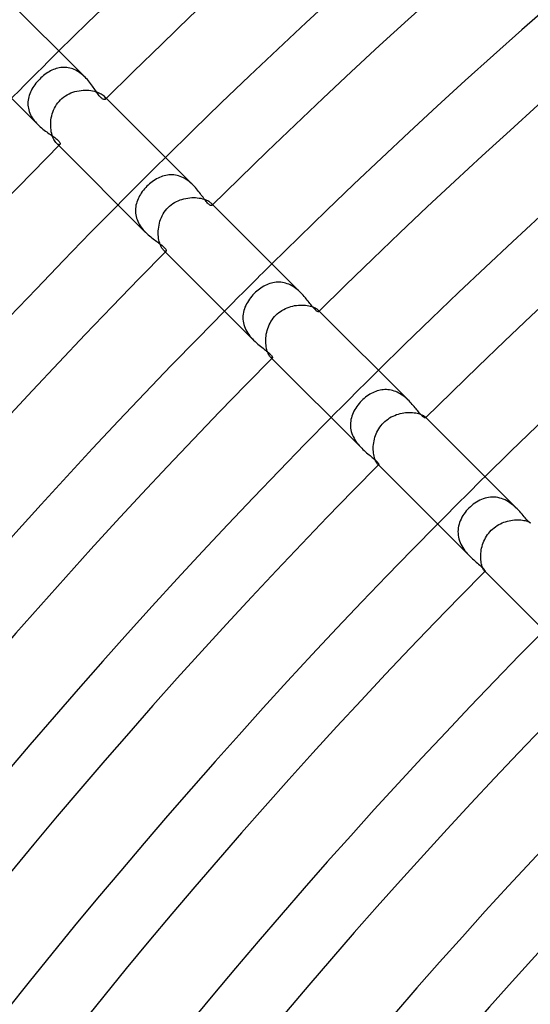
# Model space of a CAD drawing. Header units: millimetres. Extents: x -535 to 535, y -535 to 535.
# Tile 56 of 106: x -277 to -246, y 220 to 279. Entities that reach past the tile are written whole.
import ezdxf

# ---------------------------------------------------------------- set-up
doc = ezdxf.new("R2010")
doc.units = ezdxf.units.MM
doc.layers.add('HIDDEN', color=7, linetype='Continuous')
doc.layers.add('THICK', color=7, linetype='Continuous')

msp = doc.modelspace()

# ---------------------------------------------------------------- linework, layer by layer
at = {"layer": 'HIDDEN'}
for p, q in [((-274.507, 276.131), (-274.593, 276.102)), ((-274.419, 276.156), (-274.507, 276.131)), ((-274.331, 276.175), (-274.419, 276.156)), ((-274.241, 276.19), (-274.331, 276.175)), ((-274.152, 276.199), (-274.241, 276.19)), ((-274.061, 276.203), (-274.152, 276.199)), ((-273.97, 276.202), (-274.061, 276.203)), ((-273.879, 276.194), (-273.97, 276.202)), ((-273.788, 276.181), (-273.879, 276.194)), ((-273.698, 276.163), (-273.788, 276.181)), ((-273.608, 276.138), (-273.698, 276.163)), ((-273.519, 276.108), (-273.608, 276.138)), ((-275.426, 275.572), (-275.5, 275.5)), ((-275.348, 275.642), (-275.426, 275.572)), ((-275.268, 275.709), (-275.348, 275.642)), ((-275.186, 275.773), (-275.268, 275.709)), ((-275.104, 275.833), (-275.186, 275.773)), ((-275.02, 275.889), (-275.104, 275.833)), ((-274.936, 275.941), (-275.02, 275.889)), ((-274.851, 275.988), (-274.936, 275.941)), ((-274.765, 276.031), (-274.851, 275.988)), ((-274.68, 276.069), (-274.765, 276.031)), ((-274.593, 276.102), (-274.68, 276.069)), ((-273.43, 276.072), (-273.519, 276.108)), ((-273.342, 276.03), (-273.43, 276.072)), ((-273.256, 275.983), (-273.342, 276.03)), ((-273.172, 275.932), (-273.256, 275.983)), ((-273.091, 275.876), (-273.172, 275.932)), ((-273.011, 275.816), (-273.091, 275.876)), ((-272.934, 275.752), (-273.011, 275.816)), ((-272.858, 275.684), (-272.934, 275.752)), ((-272.786, 275.614), (-272.858, 275.684)), ((-275.907, 274.992), (-275.96, 274.902)), ((-275.849, 275.08), (-275.907, 274.992)), ((-275.787, 275.168), (-275.849, 275.08)), ((-275.721, 275.254), (-275.787, 275.168)), ((-275.651, 275.338), (-275.721, 275.254)), ((-275.578, 275.42), (-275.651, 275.338)), ((-275.5, 275.5), (-275.578, 275.42)), ((-276.152, 274.435), (-276.174, 274.339)), ((-276.124, 274.53), (-276.152, 274.435)), ((-276.091, 274.625), (-276.124, 274.53)), ((-276.052, 274.718), (-276.091, 274.625)), ((-276.009, 274.81), (-276.052, 274.718)), ((-275.96, 274.902), (-276.009, 274.81)), ((-274.167, 274.349), (-274.068, 274.429)), ((-274.068, 274.429), (-273.964, 274.502)), ((-273.964, 274.502), (-273.856, 274.567)), ((-273.856, 274.567), (-273.744, 274.625)), ((-273.744, 274.625), (-273.629, 274.676)), ((-273.629, 274.676), (-273.512, 274.72)), ((-273.512, 274.72), (-273.392, 274.757)), ((-273.392, 274.757), (-273.271, 274.787)), ((-273.271, 274.787), (-273.15, 274.81)), ((-273.15, 274.81), (-273.028, 274.827)), ((-273.028, 274.827), (-272.907, 274.837)), ((-272.907, 274.837), (-272.787, 274.841)), ((-272.787, 274.841), (-272.669, 274.839)), ((-272.669, 274.839), (-272.553, 274.831)), ((-272.553, 274.831), (-272.441, 274.818)), ((-272.441, 274.818), (-272.334, 274.8)), ((-272.334, 274.8), (-272.232, 274.777)), ((-272.232, 274.777), (-272.135, 274.75)), ((-272.135, 274.75), (-272.044, 274.719)), ((-272.044, 274.719), (-271.961, 274.686)), ((-271.961, 274.686), (-271.886, 274.65)), ((-271.886, 274.65), (-271.819, 274.612)), ((-271.819, 274.612), (-271.76, 274.574)), ((-271.76, 274.574), (-271.71, 274.535)), ((-271.71, 274.535), (-271.668, 274.497)), ((-271.668, 274.497), (-271.627, 274.451)), ((-271.525, 274.354), (-271.668, 274.497)), ((-271.627, 274.451), (-271.599, 274.408)), ((-271.599, 274.408), (-271.582, 274.369)), ((-271.582, 274.369), (-271.575, 274.336)), ((-276.2, 274.145), (-276.203, 274.048)), ((-276.203, 274.048), (-276.201, 273.95)), ((-276.201, 273.95), (-276.191, 273.853)), ((-276.19, 274.243), (-276.2, 274.145)), ((-276.191, 273.853), (-276.175, 273.756)), ((-276.174, 274.339), (-276.19, 274.243)), ((-274.617, 273.762), (-274.559, 273.871)), ((-274.559, 273.871), (-274.494, 273.976)), ((-274.494, 273.976), (-274.422, 274.077)), ((-274.422, 274.077), (-274.345, 274.172)), ((-274.345, 274.172), (-274.261, 274.261)), ((-274.261, 274.261), (-274.167, 274.349)), ((-271.579, 274.309), (-271.591, 274.289)), ((-271.575, 274.336), (-271.579, 274.309)), ((-276.175, 273.756), (-276.153, 273.659)), ((-276.153, 273.659), (-276.124, 273.563)), ((-276.124, 273.563), (-276.088, 273.467)), ((-276.088, 273.467), (-276.046, 273.374)), ((-276.046, 273.374), (-275.999, 273.283)), ((-275.999, 273.283), (-275.945, 273.193)), ((-275.945, 273.193), (-275.887, 273.106)), ((-274.806, 273.176), (-274.781, 273.297)), ((-274.781, 273.297), (-274.75, 273.416)), ((-274.75, 273.416), (-274.712, 273.534)), ((-274.712, 273.534), (-274.668, 273.649)), ((-274.668, 273.649), (-274.617, 273.762)), ((-275.887, 273.106), (-275.824, 273.022)), ((-275.824, 273.022), (-275.757, 272.94)), ((-275.757, 272.94), (-275.687, 272.861)), ((-275.687, 272.861), (-275.615, 272.786)), ((-274.841, 272.814), (-274.835, 272.934)), ((-274.84, 272.696), (-274.841, 272.814)), ((-274.834, 272.579), (-274.84, 272.696)), ((-274.835, 272.934), (-274.824, 273.055)), ((-274.824, 273.055), (-274.806, 273.176)), ((-274.822, 272.465), (-274.834, 272.579)), ((-274.804, 272.355), (-274.822, 272.465)), ((-274.782, 272.25), (-274.804, 272.355)), ((-274.755, 272.151), (-274.782, 272.25)), ((-274.725, 272.058), (-274.755, 272.151)), ((-274.691, 271.972), (-274.725, 272.058)), ((-274.654, 271.894), (-274.691, 271.972)), ((-274.615, 271.824), (-274.654, 271.894)), ((-274.576, 271.764), (-274.615, 271.824)), ((-274.536, 271.712), (-274.576, 271.764)), ((-274.497, 271.668), (-274.536, 271.712)), ((-274.451, 271.628), (-274.497, 271.668)), ((-274.354, 271.525), (-274.497, 271.668)), ((-274.408, 271.599), (-274.451, 271.628)), ((-274.37, 271.582), (-274.408, 271.599)), ((-274.336, 271.576), (-274.37, 271.582)), ((-274.309, 271.579), (-274.336, 271.576)), ((-274.289, 271.591), (-274.309, 271.579)), ((-268.246, 269.662), (-268.337, 269.624)), ((-268.154, 269.695), (-268.246, 269.662)), ((-268.06, 269.723), (-268.154, 269.695)), ((-267.966, 269.746), (-268.06, 269.723)), ((-267.871, 269.764), (-267.966, 269.746)), ((-267.775, 269.775), (-267.871, 269.764)), ((-267.678, 269.781), (-267.775, 269.775)), ((-267.582, 269.78), (-267.678, 269.781)), ((-267.486, 269.773), (-267.582, 269.78)), ((-267.389, 269.76), (-267.486, 269.773)), ((-267.293, 269.741), (-267.389, 269.76)), ((-267.197, 269.715), (-267.293, 269.741)), ((-267.101, 269.683), (-267.197, 269.715)), ((-267.008, 269.644), (-267.101, 269.683)), ((-269.091, 269.091), (-269.164, 269.015)), ((-269.015, 269.164), (-269.091, 269.091)), ((-268.937, 269.234), (-269.015, 269.164)), ((-268.856, 269.301), (-268.937, 269.234)), ((-268.773, 269.365), (-268.856, 269.301)), ((-268.689, 269.425), (-268.773, 269.365)), ((-268.604, 269.481), (-268.689, 269.425)), ((-268.516, 269.533), (-268.604, 269.481)), ((-268.427, 269.58), (-268.516, 269.533)), ((-268.337, 269.624), (-268.427, 269.58)), ((-266.916, 269.601), (-267.008, 269.644)), ((-266.826, 269.551), (-266.916, 269.601)), ((-266.739, 269.497), (-266.826, 269.551)), ((-266.652, 269.438), (-266.739, 269.497)), ((-266.569, 269.374), (-266.652, 269.438)), ((-266.489, 269.307), (-266.569, 269.374)), ((-266.412, 269.238), (-266.489, 269.307)), ((-266.338, 269.166), (-266.412, 269.238)), ((-269.534, 268.514), (-269.581, 268.425)), ((-269.482, 268.602), (-269.534, 268.514)), ((-269.426, 268.688), (-269.482, 268.602)), ((-269.366, 268.773), (-269.426, 268.688)), ((-269.302, 268.855), (-269.366, 268.773)), ((-269.235, 268.936), (-269.302, 268.855)), ((-269.164, 269.015), (-269.235, 268.936)), ((-269.747, 267.963), (-269.764, 267.868)), ((-269.724, 268.058), (-269.747, 267.963)), ((-269.696, 268.151), (-269.724, 268.058)), ((-269.663, 268.244), (-269.696, 268.151)), ((-269.624, 268.335), (-269.663, 268.244)), ((-269.581, 268.425), (-269.624, 268.335)), ((-267.823, 267.823), (-267.734, 267.906)), ((-267.734, 267.906), (-267.641, 267.983)), ((-267.641, 267.983), (-267.542, 268.054)), ((-267.542, 268.054), (-267.44, 268.119)), ((-267.44, 268.119), (-267.333, 268.177)), ((-267.333, 268.177), (-267.224, 268.228)), ((-267.224, 268.228), (-267.112, 268.273)), ((-267.112, 268.273), (-266.998, 268.312)), ((-266.998, 268.312), (-266.883, 268.344)), ((-266.883, 268.344), (-266.766, 268.37)), ((-266.766, 268.37), (-266.65, 268.39)), ((-266.65, 268.39), (-266.533, 268.404)), ((-266.533, 268.404), (-266.418, 268.412)), ((-266.418, 268.412), (-266.303, 268.415)), ((-266.303, 268.415), (-266.191, 268.412)), ((-266.191, 268.412), (-266.082, 268.404)), ((-266.082, 268.404), (-265.976, 268.39)), ((-265.976, 268.39), (-265.876, 268.373)), ((-265.876, 268.373), (-265.78, 268.351)), ((-265.78, 268.351), (-265.69, 268.325)), ((-265.69, 268.325), (-265.607, 268.297)), ((-265.607, 268.297), (-265.531, 268.266)), ((-265.531, 268.266), (-265.462, 268.233)), ((-265.462, 268.233), (-265.402, 268.199)), ((-265.402, 268.199), (-265.35, 268.165)), ((-265.35, 268.165), (-265.305, 268.13)), ((-265.305, 268.13), (-265.269, 268.097)), ((-265.161, 267.99), (-265.269, 268.098)), ((-265.269, 268.097), (-265.238, 268.063)), ((-265.238, 268.063), (-265.216, 268.031)), ((-265.216, 268.031), (-265.203, 268.003)), ((-265.199, 267.959), (-265.207, 267.944)), ((-265.203, 268.003), (-265.197, 267.978)), ((-265.197, 267.978), (-265.199, 267.959)), ((-269.775, 267.772), (-269.781, 267.676)), ((-269.781, 267.676), (-269.78, 267.579)), ((-269.78, 267.579), (-269.773, 267.482)), ((-269.764, 267.868), (-269.775, 267.772)), ((-269.773, 267.482), (-269.76, 267.386)), ((-269.76, 267.386), (-269.74, 267.29)), ((-268.227, 267.226), (-268.176, 267.335)), ((-268.176, 267.335), (-268.118, 267.441)), ((-268.118, 267.441), (-268.054, 267.543)), ((-268.054, 267.543), (-267.983, 267.641)), ((-267.983, 267.641), (-267.906, 267.735)), ((-267.906, 267.735), (-267.823, 267.823)), ((-269.74, 267.29), (-269.714, 267.194)), ((-269.714, 267.194), (-269.682, 267.1)), ((-269.682, 267.1), (-269.644, 267.006)), ((-269.644, 267.006), (-269.599, 266.914)), ((-269.599, 266.914), (-269.55, 266.824)), ((-269.55, 266.824), (-269.496, 266.737)), ((-269.496, 266.737), (-269.437, 266.651)), ((-268.39, 266.652), (-268.37, 266.769)), ((-268.37, 266.769), (-268.344, 266.885)), ((-268.344, 266.885), (-268.311, 267.001)), ((-268.311, 267.001), (-268.272, 267.114)), ((-268.272, 267.114), (-268.227, 267.226)), ((-269.437, 266.651), (-269.374, 266.569)), ((-269.374, 266.569), (-269.307, 266.488)), ((-269.307, 266.488), (-269.237, 266.411)), ((-269.237, 266.411), (-269.166, 266.337)), ((-268.415, 266.306), (-268.412, 266.42)), ((-268.412, 266.194), (-268.415, 266.306)), ((-268.412, 266.42), (-268.404, 266.536)), ((-268.404, 266.085), (-268.412, 266.194)), ((-268.404, 266.536), (-268.39, 266.652)), ((-268.391, 265.979), (-268.404, 266.085)), ((-268.373, 265.878), (-268.391, 265.979)), ((-268.351, 265.781), (-268.373, 265.878)), ((-268.326, 265.691), (-268.351, 265.781)), ((-268.297, 265.608), (-268.326, 265.691)), ((-268.266, 265.532), (-268.297, 265.608)), ((-268.233, 265.463), (-268.266, 265.532)), ((-268.199, 265.402), (-268.233, 265.463)), ((-268.165, 265.35), (-268.199, 265.402)), ((-268.131, 265.305), (-268.165, 265.35)), ((-268.097, 265.269), (-268.131, 265.305)), ((-267.99, 265.161), (-268.098, 265.269)), ((-268.063, 265.238), (-268.097, 265.269)), ((-268.031, 265.216), (-268.063, 265.238)), ((-268.003, 265.203), (-268.031, 265.216)), ((-267.978, 265.197), (-268.003, 265.203)), ((-267.959, 265.199), (-267.978, 265.197)), ((-267.944, 265.207), (-267.959, 265.199)), ((-261.933, 263.203), (-262.022, 263.161)), ((-261.842, 263.24), (-261.933, 263.203)), ((-261.751, 263.273), (-261.842, 263.24)), ((-261.658, 263.301), (-261.751, 263.273)), ((-261.565, 263.323), (-261.658, 263.301)), ((-261.471, 263.34), (-261.565, 263.323)), ((-261.376, 263.351), (-261.471, 263.34)), ((-261.281, 263.357), (-261.376, 263.351)), ((-261.186, 263.357), (-261.281, 263.357)), ((-261.091, 263.351), (-261.186, 263.357)), ((-260.995, 263.339), (-261.091, 263.351)), ((-260.899, 263.32), (-260.995, 263.339)), ((-260.805, 263.296), (-260.899, 263.32)), ((-260.712, 263.266), (-260.805, 263.296)), ((-260.62, 263.231), (-260.712, 263.266)), ((-260.529, 263.19), (-260.62, 263.231)), ((-260.44, 263.143), (-260.529, 263.19)), ((-262.757, 262.598), (-262.832, 262.514)), ((-262.679, 262.679), (-262.757, 262.598)), ((-262.604, 262.752), (-262.679, 262.679)), ((-262.526, 262.821), (-262.604, 262.752)), ((-262.447, 262.887), (-262.526, 262.821)), ((-262.365, 262.95), (-262.447, 262.887)), ((-262.282, 263.008), (-262.365, 262.95)), ((-262.197, 263.063), (-262.282, 263.008)), ((-262.11, 263.114), (-262.197, 263.063)), ((-262.022, 263.161), (-262.11, 263.114)), ((-260.353, 263.092), (-260.44, 263.143)), ((-260.268, 263.037), (-260.353, 263.092)), ((-260.187, 262.978), (-260.268, 263.037)), ((-260.107, 262.916), (-260.187, 262.978)), ((-260.031, 262.851), (-260.107, 262.916)), ((-259.957, 262.783), (-260.031, 262.851)), ((-259.886, 262.714), (-259.957, 262.783)), ((-263.143, 262.058), (-263.191, 261.96)), ((-263.09, 262.153), (-263.143, 262.058)), ((-263.032, 262.247), (-263.09, 262.153)), ((-262.969, 262.338), (-263.032, 262.247)), ((-262.902, 262.428), (-262.969, 262.338)), ((-262.832, 262.514), (-262.902, 262.428)), ((-263.342, 261.453), (-263.354, 261.349)), ((-263.325, 261.557), (-263.342, 261.453)), ((-263.3, 261.66), (-263.325, 261.557)), ((-263.27, 261.761), (-263.3, 261.66)), ((-263.233, 261.862), (-263.27, 261.761)), ((-263.191, 261.96), (-263.233, 261.862)), ((-261.387, 261.387), (-261.302, 261.466)), ((-261.302, 261.466), (-261.213, 261.541)), ((-261.213, 261.541), (-261.119, 261.61)), ((-261.119, 261.61), (-261.021, 261.673)), ((-261.021, 261.673), (-260.92, 261.731)), ((-260.92, 261.731), (-260.816, 261.783)), ((-260.816, 261.783), (-260.709, 261.829)), ((-260.709, 261.829), (-260.6, 261.869)), ((-260.6, 261.869), (-260.489, 261.903)), ((-260.489, 261.903), (-260.377, 261.932)), ((-260.377, 261.932), (-260.265, 261.955)), ((-260.265, 261.955), (-260.152, 261.972)), ((-260.152, 261.972), (-260.041, 261.983)), ((-260.041, 261.983), (-259.93, 261.989)), ((-259.93, 261.989), (-259.822, 261.99)), ((-259.822, 261.99), (-259.715, 261.986)), ((-259.715, 261.986), (-259.612, 261.978)), ((-259.612, 261.978), (-259.514, 261.965)), ((-259.514, 261.965), (-259.42, 261.947)), ((-259.42, 261.947), (-259.331, 261.927)), ((-259.331, 261.927), (-259.248, 261.903)), ((-259.248, 261.903), (-259.172, 261.876)), ((-259.172, 261.876), (-259.103, 261.848)), ((-259.103, 261.848), (-259.042, 261.819)), ((-259.042, 261.819), (-258.989, 261.789)), ((-258.989, 261.789), (-258.943, 261.759)), ((-258.943, 261.759), (-258.904, 261.73)), ((-258.904, 261.73), (-258.873, 261.702)), ((-258.797, 261.626), (-258.874, 261.702)), ((-258.873, 261.702), (-258.852, 261.678)), ((-258.852, 261.678), (-258.836, 261.656)), ((-258.836, 261.656), (-258.826, 261.636)), ((-258.821, 261.606), (-258.827, 261.596)), ((-258.826, 261.636), (-258.821, 261.62)), ((-258.821, 261.62), (-258.821, 261.606)), ((-263.354, 261.349), (-263.358, 261.244)), ((-263.358, 261.244), (-263.354, 261.138)), ((-263.354, 261.138), (-263.344, 261.032)), ((-263.344, 261.032), (-263.326, 260.926)), ((-263.326, 260.926), (-263.301, 260.822)), ((-263.301, 260.822), (-263.268, 260.718)), ((-261.788, 260.804), (-261.736, 260.91)), ((-261.736, 260.91), (-261.679, 261.013)), ((-261.679, 261.013), (-261.615, 261.112)), ((-261.615, 261.112), (-261.545, 261.208)), ((-261.545, 261.208), (-261.469, 261.3)), ((-261.469, 261.3), (-261.387, 261.387)), ((-263.268, 260.718), (-263.229, 260.615)), ((-263.229, 260.615), (-263.182, 260.514)), ((-263.182, 260.514), (-263.129, 260.415)), ((-263.129, 260.415), (-263.071, 260.319)), ((-263.071, 260.319), (-263.007, 260.226)), ((-261.974, 260.136), (-261.957, 260.249)), ((-261.957, 260.249), (-261.935, 260.362)), ((-261.935, 260.362), (-261.907, 260.474)), ((-261.907, 260.474), (-261.874, 260.586)), ((-261.874, 260.586), (-261.834, 260.696)), ((-261.834, 260.696), (-261.788, 260.804)), ((-263.007, 260.226), (-262.939, 260.136)), ((-262.939, 260.136), (-262.866, 260.049)), ((-262.866, 260.049), (-262.791, 259.965)), ((-262.791, 259.965), (-262.714, 259.885)), ((-261.99, 259.915), (-261.984, 260.025)), ((-261.99, 259.807), (-261.99, 259.915)), ((-261.985, 259.701), (-261.99, 259.807)), ((-261.976, 259.599), (-261.985, 259.701)), ((-261.984, 260.025), (-261.974, 260.136)), ((-261.962, 259.501), (-261.976, 259.599)), ((-261.945, 259.408), (-261.962, 259.501)), ((-261.924, 259.321), (-261.945, 259.408)), ((-261.9, 259.24), (-261.924, 259.321)), ((-261.874, 259.166), (-261.9, 259.24)), ((-261.846, 259.098), (-261.874, 259.166)), ((-261.817, 259.038), (-261.846, 259.098)), ((-261.787, 258.986), (-261.817, 259.038)), ((-261.758, 258.941), (-261.787, 258.986)), ((-261.729, 258.904), (-261.758, 258.941)), ((-261.702, 258.873), (-261.729, 258.904)), ((-261.678, 258.851), (-261.702, 258.873)), ((-261.626, 258.797), (-261.702, 258.873)), ((-261.655, 258.835), (-261.678, 258.851)), ((-261.636, 258.825), (-261.655, 258.835)), ((-261.619, 258.821), (-261.636, 258.825)), ((-261.606, 258.822), (-261.619, 258.821)), ((-261.596, 258.827), (-261.606, 258.822)), ((-255.685, 256.703), (-255.772, 256.654)), ((-255.598, 256.748), (-255.685, 256.703)), ((-255.51, 256.788), (-255.598, 256.748)), ((-255.422, 256.823), (-255.51, 256.788)), ((-255.333, 256.854), (-255.422, 256.823)), ((-255.243, 256.88), (-255.333, 256.854)), ((-255.152, 256.9), (-255.243, 256.88)), ((-255.061, 256.916), (-255.152, 256.9)), ((-254.969, 256.927), (-255.061, 256.916)), ((-254.876, 256.932), (-254.969, 256.927)), ((-254.782, 256.932), (-254.876, 256.932)), ((-254.688, 256.926), (-254.782, 256.932)), ((-254.595, 256.915), (-254.688, 256.926)), ((-254.502, 256.898), (-254.595, 256.915)), ((-254.41, 256.875), (-254.502, 256.898)), ((-254.319, 256.847), (-254.41, 256.875)), ((-254.228, 256.814), (-254.319, 256.847)), ((-254.138, 256.775), (-254.228, 256.814)), ((-254.05, 256.731), (-254.138, 256.775)), ((-253.964, 256.683), (-254.05, 256.731)), ((-256.344, 256.184), (-256.418, 256.1)), ((-256.266, 256.266), (-256.344, 256.184)), ((-256.189, 256.34), (-256.266, 256.266)), ((-256.109, 256.411), (-256.189, 256.34)), ((-256.027, 256.478), (-256.109, 256.411)), ((-255.943, 256.541), (-256.027, 256.478)), ((-255.858, 256.6), (-255.943, 256.541)), ((-255.772, 256.654), (-255.858, 256.6)), ((-253.881, 256.631), (-253.964, 256.683)), ((-253.8, 256.576), (-253.881, 256.631)), ((-253.721, 256.517), (-253.8, 256.576)), ((-253.644, 256.455), (-253.721, 256.517)), ((-253.57, 256.391), (-253.644, 256.455)), ((-253.499, 256.325), (-253.57, 256.391)), ((-253.43, 256.259), (-253.499, 256.325)), ((-256.771, 255.548), (-256.813, 255.45)), ((-256.725, 255.645), (-256.771, 255.548)), ((-256.673, 255.74), (-256.725, 255.645)), ((-256.616, 255.833), (-256.673, 255.74)), ((-256.555, 255.925), (-256.616, 255.833)), ((-256.489, 256.014), (-256.555, 255.925)), ((-256.418, 256.1), (-256.489, 256.014)), ((-253.958, 255.501), (-253.849, 255.525)), ((-253.849, 255.525), (-253.74, 255.544)), ((-253.74, 255.544), (-253.632, 255.557)), ((-253.632, 255.557), (-253.525, 255.565)), ((-253.525, 255.565), (-253.42, 255.568)), ((-253.42, 255.568), (-253.318, 255.567)), ((-253.318, 255.567), (-253.219, 255.561)), ((-253.219, 255.561), (-253.124, 255.551)), ((-253.124, 255.551), (-253.034, 255.537)), ((-253.034, 255.537), (-252.949, 255.521)), ((-252.949, 255.521), (-252.87, 255.501)), ((-256.929, 254.941), (-256.933, 254.837)), ((-256.918, 255.045), (-256.929, 254.941)), ((-256.901, 255.148), (-256.918, 255.045)), ((-256.878, 255.25), (-256.901, 255.148)), ((-256.848, 255.35), (-256.878, 255.25)), ((-256.813, 255.45), (-256.848, 255.35)), ((-255.031, 254.87), (-254.953, 254.953)), ((-254.953, 254.953), (-254.868, 255.033)), ((-254.868, 255.033), (-254.778, 255.107)), ((-254.778, 255.107), (-254.685, 255.177)), ((-254.685, 255.177), (-254.588, 255.24)), ((-254.588, 255.24), (-254.489, 255.298)), ((-254.489, 255.298), (-254.386, 255.35)), ((-254.386, 255.35), (-254.281, 255.396)), ((-254.281, 255.396), (-254.174, 255.437)), ((-254.174, 255.437), (-254.067, 255.472)), ((-254.067, 255.472), (-253.958, 255.501)), ((-252.87, 255.501), (-252.796, 255.479)), ((-252.796, 255.479), (-252.73, 255.455)), ((-252.73, 255.455), (-252.671, 255.43)), ((-252.671, 255.43), (-252.619, 255.405)), ((-252.619, 255.405), (-252.574, 255.38)), ((-252.574, 255.38), (-252.536, 255.355)), ((-252.536, 255.355), (-252.505, 255.332)), ((-252.505, 255.332), (-252.481, 255.31)), ((-252.433, 255.262), (-252.482, 255.31)), ((-252.481, 255.31), (-252.467, 255.295)), ((-252.467, 255.295), (-252.457, 255.281)), ((-252.457, 255.281), (-252.45, 255.269)), ((-252.45, 255.269), (-252.447, 255.259)), ((-252.447, 255.25), (-252.45, 255.245)), ((-252.447, 255.259), (-252.447, 255.25)), ((-256.933, 254.837), (-256.93, 254.733)), ((-256.93, 254.733), (-256.92, 254.63)), ((-256.92, 254.63), (-256.903, 254.526)), ((-256.903, 254.526), (-256.879, 254.423)), ((-256.879, 254.423), (-256.848, 254.32)), ((-255.391, 254.293), (-255.345, 254.397)), ((-255.345, 254.397), (-255.293, 254.498)), ((-255.293, 254.498), (-255.235, 254.596)), ((-255.235, 254.596), (-255.172, 254.691)), ((-255.172, 254.691), (-255.104, 254.783)), ((-255.104, 254.783), (-255.031, 254.87)), ((-256.848, 254.32), (-256.81, 254.22)), ((-256.81, 254.22), (-256.767, 254.121)), ((-256.767, 254.121), (-256.718, 254.025)), ((-256.718, 254.025), (-256.663, 253.931)), ((-256.663, 253.931), (-256.603, 253.839)), ((-256.603, 253.839), (-256.54, 253.751)), ((-255.555, 253.647), (-255.541, 253.755)), ((-255.541, 253.755), (-255.522, 253.864)), ((-255.522, 253.864), (-255.498, 253.973)), ((-255.498, 253.973), (-255.468, 254.081)), ((-255.468, 254.081), (-255.432, 254.188)), ((-255.432, 254.188), (-255.391, 254.293)), ((-256.54, 253.751), (-256.473, 253.666)), ((-256.473, 253.666), (-256.404, 253.584)), ((-256.404, 253.584), (-256.332, 253.506)), ((-256.332, 253.506), (-256.259, 253.43)), ((-255.568, 253.435), (-255.564, 253.54)), ((-255.567, 253.333), (-255.568, 253.435)), ((-255.562, 253.233), (-255.567, 253.333)), ((-255.564, 253.54), (-255.555, 253.647)), ((-255.553, 253.137), (-255.562, 253.233)), ((-255.539, 253.045), (-255.553, 253.137)), ((-255.523, 252.959), (-255.539, 253.045)), ((-255.503, 252.878), (-255.523, 252.959)), ((-255.481, 252.804), (-255.503, 252.878)), ((-255.458, 252.737), (-255.481, 252.804)), ((-255.432, 252.676), (-255.458, 252.737)), ((-255.407, 252.622), (-255.432, 252.676)), ((-255.381, 252.576), (-255.407, 252.622)), ((-255.356, 252.538), (-255.381, 252.576)), ((-255.332, 252.506), (-255.356, 252.538)), ((-255.31, 252.482), (-255.332, 252.506)), ((-255.295, 252.468), (-255.31, 252.482)), ((-255.262, 252.433), (-255.31, 252.482)), ((-255.281, 252.457), (-255.295, 252.468)), ((-255.269, 252.451), (-255.281, 252.457)), ((-255.259, 252.447), (-255.269, 252.451)), ((-255.25, 252.447), (-255.259, 252.447)), ((-255.245, 252.45), (-255.25, 252.447)), ((-249.302, 250.268), (-249.4, 250.21)), ((-249.201, 250.32), (-249.302, 250.268)), ((-249.099, 250.366), (-249.201, 250.32)), ((-248.995, 250.406), (-249.099, 250.366)), ((-248.889, 250.44), (-248.995, 250.406)), ((-248.783, 250.467), (-248.889, 250.44)), ((-248.674, 250.487), (-248.783, 250.467)), ((-248.565, 250.501), (-248.674, 250.487)), ((-248.455, 250.506), (-248.565, 250.501)), ((-248.344, 250.505), (-248.455, 250.506)), ((-248.234, 250.495), (-248.344, 250.505)), ((-248.125, 250.478), (-248.234, 250.495)), ((-248.015, 250.453), (-248.125, 250.478)), ((-247.906, 250.421), (-248.015, 250.453)), ((-247.799, 250.381), (-247.906, 250.421)), ((-247.695, 250.335), (-247.799, 250.381)), ((-247.593, 250.283), (-247.695, 250.335)), ((-247.494, 250.224), (-247.593, 250.283)), ((-247.398, 250.161), (-247.494, 250.224)), ((-250.009, 249.678), (-250.081, 249.587)), ((-249.932, 249.766), (-250.009, 249.678)), ((-249.851, 249.851), (-249.932, 249.766)), ((-249.767, 249.931), (-249.851, 249.851)), ((-249.68, 250.008), (-249.767, 249.931)), ((-249.589, 250.08), (-249.68, 250.008)), ((-249.496, 250.147), (-249.589, 250.08)), ((-249.4, 250.21), (-249.496, 250.147)), ((-247.304, 250.093), (-247.398, 250.161)), ((-247.215, 250.023), (-247.304, 250.093)), ((-247.13, 249.949), (-247.215, 250.023)), ((-247.048, 249.874), (-247.13, 249.949)), ((-246.97, 249.798), (-247.048, 249.874)), ((-250.368, 249.094), (-250.408, 248.99)), ((-250.322, 249.197), (-250.368, 249.094)), ((-250.27, 249.298), (-250.322, 249.197)), ((-250.212, 249.397), (-250.27, 249.298)), ((-250.149, 249.493), (-250.212, 249.397)), ((-250.081, 249.587), (-250.149, 249.493)), ((-247.662, 249.037), (-247.557, 249.068)), ((-247.557, 249.068), (-247.451, 249.093)), ((-247.451, 249.093), (-247.345, 249.114)), ((-247.345, 249.114), (-247.24, 249.13)), ((-247.24, 249.13), (-247.136, 249.14)), ((-247.136, 249.14), (-247.035, 249.147)), ((-247.035, 249.147), (-246.935, 249.148)), ((-246.935, 249.148), (-246.839, 249.146)), ((-246.839, 249.146), (-246.746, 249.139)), ((-246.746, 249.139), (-246.658, 249.129)), ((-246.658, 249.129), (-246.575, 249.116)), ((-246.575, 249.116), (-246.497, 249.1)), ((-246.497, 249.1), (-246.426, 249.081)), ((-246.426, 249.081), (-246.36, 249.062)), ((-246.36, 249.062), (-246.302, 249.041)), ((-250.501, 248.559), (-250.506, 248.449)), ((-250.488, 248.668), (-250.501, 248.559)), ((-250.468, 248.777), (-250.488, 248.668)), ((-250.441, 248.884), (-250.468, 248.777)), ((-250.408, 248.99), (-250.441, 248.884)), ((-248.597, 248.439), (-248.52, 248.52)), ((-248.52, 248.52), (-248.438, 248.598)), ((-248.438, 248.598), (-248.351, 248.671)), ((-248.351, 248.671), (-248.261, 248.739)), ((-248.261, 248.739), (-248.167, 248.802)), ((-248.167, 248.802), (-248.071, 248.86)), ((-248.071, 248.86), (-247.971, 248.912)), ((-247.971, 248.912), (-247.87, 248.959)), ((-247.87, 248.959), (-247.767, 249)), ((-247.767, 249), (-247.662, 249.037)), ((-246.302, 249.041), (-246.25, 249.019)), ((-246.25, 249.019), (-246.206, 248.998)), ((-246.206, 248.998), (-246.168, 248.977)), ((-250.506, 248.449), (-250.504, 248.339)), ((-250.504, 248.339), (-250.494, 248.228)), ((-250.494, 248.228), (-250.477, 248.117)), ((-250.477, 248.117), (-250.451, 248.008)), ((-250.451, 248.008), (-250.419, 247.901)), ((-250.419, 247.901), (-250.379, 247.795)), ((-248.999, 247.771), (-248.957, 247.874)), ((-248.957, 247.874), (-248.91, 247.975)), ((-248.91, 247.975), (-248.858, 248.074)), ((-248.858, 248.074), (-248.8, 248.17)), ((-248.8, 248.17), (-248.738, 248.263)), ((-248.738, 248.263), (-248.67, 248.353)), ((-248.67, 248.353), (-248.597, 248.439)), ((-250.379, 247.795), (-250.333, 247.69)), ((-250.333, 247.69), (-250.28, 247.588)), ((-250.28, 247.588), (-250.221, 247.489)), ((-250.221, 247.489), (-250.158, 247.394)), ((-250.158, 247.394), (-250.091, 247.302)), ((-250.091, 247.302), (-250.021, 247.213)), ((-249.129, 247.246), (-249.113, 247.351)), ((-249.113, 247.351), (-249.092, 247.456)), ((-249.092, 247.456), (-249.066, 247.562)), ((-249.066, 247.562), (-249.035, 247.667)), ((-249.035, 247.667), (-248.999, 247.771)), ((-250.021, 247.213), (-249.948, 247.128)), ((-249.948, 247.128), (-249.873, 247.047)), ((-249.873, 247.047), (-249.797, 246.969)), ((-249.148, 246.94), (-249.146, 247.04)), ((-249.146, 246.844), (-249.148, 246.94)), ((-249.146, 247.04), (-249.14, 247.142)), ((-249.139, 246.752), (-249.146, 246.844)), ((-249.14, 247.142), (-249.129, 247.246)), ((-249.13, 246.663), (-249.139, 246.752)), ((-249.116, 246.579), (-249.13, 246.663)), ((-249.1, 246.5), (-249.116, 246.579)), ((-249.082, 246.429), (-249.1, 246.5)), ((-249.063, 246.363), (-249.082, 246.429)), ((-249.042, 246.304), (-249.063, 246.363)), ((-249.02, 246.252), (-249.042, 246.304)), ((-248.998, 246.206), (-249.02, 246.252)), ((-248.977, 246.168), (-248.998, 246.206)), ((-248.957, 246.137), (-248.977, 246.168)), ((-248.939, 246.113), (-248.957, 246.137)), ((-248.923, 246.095), (-248.939, 246.113)), ((-248.915, 246.087), (-248.923, 246.095)), ((-248.898, 246.069), (-248.923, 246.095)), ((-248.908, 246.082), (-248.915, 246.087)), ((-248.902, 246.078), (-248.908, 246.082)), ((-248.897, 246.076), (-248.902, 246.078)), ((-248.892, 246.076), (-248.897, 246.076)), ((-248.889, 246.077), (-248.892, 246.076))]:
    msp.add_line(p, q, dxfattribs=at)
for radius, start, end in [(390, 134.70616, 135.29384), (381, 134.69923, 135.30077), (372, 134.69195, 135.30805), (363, 134.68433, 135.31567), (354, 134.67631, 135.32369)]:
    msp.add_arc((0, 0), radius, start, end, dxfattribs=at)
at = {"layer": 'THICK'}
for p, q in [((-272.787, 275.615), (-277.889, 280.718)), ((-275.615, 272.787), (-280.718, 277.889)), ((-272.716, 275.542), (-272.786, 275.614)), ((-272.649, 275.468), (-272.716, 275.542)), ((-272.584, 275.393), (-272.649, 275.468)), ((-272.522, 275.317), (-272.584, 275.393)), ((-272.462, 275.24), (-272.522, 275.317)), ((-272.405, 275.164), (-272.462, 275.24)), ((-272.35, 275.089), (-272.405, 275.164)), ((-272.297, 275.014), (-272.35, 275.089)), ((-272.246, 274.942), (-272.297, 275.014)), ((-272.197, 274.871), (-272.246, 274.942)), ((-272.15, 274.802), (-272.197, 274.871)), ((-272.104, 274.737), (-272.15, 274.802)), ((-272.06, 274.674), (-272.104, 274.737)), ((-272.017, 274.615), (-272.06, 274.674)), ((-271.976, 274.56), (-272.017, 274.615)), ((-271.936, 274.509), (-271.976, 274.56)), ((-271.897, 274.463), (-271.936, 274.509)), ((-271.86, 274.422), (-271.897, 274.463)), ((-271.824, 274.385), (-271.86, 274.422)), ((-271.79, 274.354), (-271.824, 274.385)), ((-271.757, 274.328), (-271.79, 274.354)), ((-271.728, 274.308), (-271.757, 274.328)), ((-271.7, 274.292), (-271.728, 274.308)), ((-271.675, 274.282), (-271.7, 274.292)), ((-271.653, 274.276), (-271.675, 274.282)), ((-271.633, 274.274), (-271.653, 274.276)), ((-271.616, 274.276), (-271.633, 274.274)), ((-271.602, 274.281), (-271.616, 274.276)), ((-271.591, 274.289), (-271.602, 274.281)), ((-266.338, 269.167), (-271.525, 274.354)), ((-275.615, 272.786), (-275.54, 272.714)), ((-275.54, 272.714), (-275.464, 272.645)), ((-275.464, 272.645), (-275.387, 272.579)), ((-275.387, 272.579), (-275.309, 272.516)), ((-275.309, 272.516), (-275.231, 272.455)), ((-275.231, 272.455), (-275.154, 272.397)), ((-275.154, 272.397), (-275.078, 272.342)), ((-275.078, 272.342), (-275.003, 272.289)), ((-275.003, 272.289), (-274.929, 272.238)), ((-274.929, 272.238), (-274.858, 272.188)), ((-274.858, 272.188), (-274.788, 272.14)), ((-274.788, 272.14), (-274.72, 272.093)), ((-274.72, 272.093), (-274.656, 272.047)), ((-274.656, 272.047), (-274.595, 272.002)), ((-274.595, 272.002), (-274.537, 271.958)), ((-274.537, 271.958), (-274.484, 271.915)), ((-274.484, 271.915), (-274.437, 271.874)), ((-274.437, 271.874), (-274.396, 271.834)), ((-274.396, 271.834), (-274.361, 271.797)), ((-274.361, 271.797), (-274.331, 271.762)), ((-269.167, 266.338), (-274.354, 271.525)), ((-274.331, 271.762), (-274.308, 271.729)), ((-274.308, 271.729), (-274.291, 271.698)), ((-274.291, 271.698), (-274.28, 271.67)), ((-274.279, 271.605), (-274.289, 271.591)), ((-274.28, 271.67), (-274.275, 271.645)), ((-274.274, 271.623), (-274.279, 271.605)), ((-274.275, 271.645), (-274.274, 271.623)), ((-266.266, 269.093), (-266.338, 269.166)), ((-266.198, 269.017), (-266.266, 269.093)), ((-266.132, 268.942), (-266.198, 269.017)), ((-266.069, 268.866), (-266.132, 268.942)), ((-266.009, 268.79), (-266.069, 268.866)), ((-265.951, 268.715), (-266.009, 268.79)), ((-265.895, 268.642), (-265.951, 268.715)), ((-265.842, 268.57), (-265.895, 268.642)), ((-265.791, 268.5), (-265.842, 268.57)), ((-265.741, 268.433), (-265.791, 268.5)), ((-265.693, 268.368), (-265.741, 268.433)), ((-265.646, 268.305), (-265.693, 268.368)), ((-265.6, 268.245), (-265.646, 268.305)), ((-265.555, 268.189), (-265.6, 268.245)), ((-265.511, 268.137), (-265.555, 268.189)), ((-265.468, 268.089), (-265.511, 268.137)), ((-265.427, 268.048), (-265.468, 268.089)), ((-265.39, 268.014), (-265.427, 268.048)), ((-265.356, 267.987), (-265.39, 268.014)), ((-265.324, 267.965), (-265.356, 267.987)), ((-265.297, 267.95), (-265.324, 267.965)), ((-265.272, 267.94), (-265.297, 267.95)), ((-265.251, 267.935), (-265.272, 267.94)), ((-265.233, 267.934), (-265.251, 267.935)), ((-265.218, 267.937), (-265.233, 267.934)), ((-265.207, 267.944), (-265.218, 267.937)), ((-259.886, 262.715), (-265.161, 267.99)), ((-269.166, 266.337), (-269.093, 266.266)), ((-269.093, 266.266), (-269.018, 266.198)), ((-269.018, 266.198), (-268.943, 266.133)), ((-268.943, 266.133), (-268.868, 266.071)), ((-268.868, 266.071), (-268.793, 266.011)), ((-268.793, 266.011), (-268.719, 265.953)), ((-268.719, 265.953), (-268.646, 265.898)), ((-268.646, 265.898), (-268.575, 265.846)), ((-268.575, 265.846), (-268.506, 265.795)), ((-268.506, 265.795), (-268.439, 265.746)), ((-268.439, 265.746), (-268.375, 265.699)), ((-268.375, 265.699), (-268.313, 265.652)), ((-268.313, 265.652), (-268.254, 265.607)), ((-268.254, 265.607), (-268.198, 265.562)), ((-268.198, 265.562), (-268.146, 265.519)), ((-268.146, 265.519), (-268.099, 265.477)), ((-268.099, 265.477), (-268.056, 265.436)), ((-268.056, 265.436), (-268.02, 265.397)), ((-268.02, 265.397), (-267.991, 265.361)), ((-267.991, 265.361), (-267.968, 265.329)), ((-262.715, 259.886), (-267.99, 265.161)), ((-267.968, 265.329), (-267.951, 265.299)), ((-267.951, 265.299), (-267.94, 265.274)), ((-267.937, 265.218), (-267.944, 265.207)), ((-267.94, 265.274), (-267.935, 265.252)), ((-267.934, 265.233), (-267.937, 265.218)), ((-267.935, 265.252), (-267.934, 265.233)), ((-259.817, 262.643), (-259.886, 262.714)), ((-259.75, 262.572), (-259.817, 262.643)), ((-259.687, 262.5), (-259.75, 262.572)), ((-259.626, 262.428), (-259.687, 262.5)), ((-259.568, 262.358), (-259.626, 262.428)), ((-259.512, 262.288), (-259.568, 262.358)), ((-259.458, 262.219), (-259.512, 262.288)), ((-259.406, 262.153), (-259.458, 262.219)), ((-259.356, 262.087), (-259.406, 262.153)), ((-259.307, 262.024), (-259.356, 262.087)), ((-259.259, 261.964), (-259.307, 262.024)), ((-259.213, 261.906), (-259.259, 261.964)), ((-259.168, 261.852), (-259.213, 261.906)), ((-259.125, 261.802), (-259.168, 261.852)), ((-259.084, 261.757), (-259.125, 261.802)), ((-259.045, 261.717), (-259.084, 261.757)), ((-259.009, 261.683), (-259.045, 261.717)), ((-258.975, 261.654), (-259.009, 261.683)), ((-258.944, 261.631), (-258.975, 261.654)), ((-258.916, 261.613), (-258.944, 261.631)), ((-258.891, 261.6), (-258.916, 261.613)), ((-258.869, 261.592), (-258.891, 261.6)), ((-258.851, 261.589), (-258.869, 261.592)), ((-258.837, 261.591), (-258.851, 261.589)), ((-258.827, 261.596), (-258.837, 261.591)), ((-253.431, 256.259), (-258.797, 261.626)), ((-262.714, 259.885), (-262.633, 259.807)), ((-262.633, 259.807), (-262.55, 259.732)), ((-262.55, 259.732), (-262.468, 259.66)), ((-262.468, 259.66), (-262.386, 259.591)), ((-262.386, 259.591), (-262.305, 259.526)), ((-262.305, 259.526), (-262.226, 259.464)), ((-262.226, 259.464), (-262.15, 259.404)), ((-262.15, 259.404), (-262.077, 259.348)), ((-262.077, 259.348), (-262.007, 259.293)), ((-262.007, 259.293), (-261.941, 259.241)), ((-261.941, 259.241), (-261.88, 259.192)), ((-261.88, 259.192), (-261.825, 259.145)), ((-261.825, 259.145), (-261.775, 259.1)), ((-261.775, 259.1), (-261.73, 259.058)), ((-261.73, 259.058), (-261.692, 259.018)), ((-261.692, 259.018), (-261.659, 258.981)), ((-261.659, 258.981), (-261.633, 258.948)), ((-261.633, 258.948), (-261.614, 258.918)), ((-256.259, 253.43), (-261.626, 258.797)), ((-261.614, 258.918), (-261.6, 258.892)), ((-261.6, 258.892), (-261.592, 258.869)), ((-261.591, 258.837), (-261.596, 258.827)), ((-261.592, 258.869), (-261.589, 258.851)), ((-261.589, 258.851), (-261.591, 258.837)), ((-253.363, 256.19), (-253.43, 256.259)), ((-253.299, 256.122), (-253.363, 256.19)), ((-253.238, 256.053), (-253.299, 256.122)), ((-253.179, 255.985), (-253.238, 256.053)), ((-253.121, 255.917), (-253.179, 255.985)), ((-253.066, 255.851), (-253.121, 255.917)), ((-253.013, 255.786), (-253.066, 255.851)), ((-252.961, 255.722), (-253.013, 255.786)), ((-252.911, 255.661), (-252.961, 255.722)), ((-252.863, 255.603), (-252.911, 255.661)), ((-252.816, 255.547), (-252.863, 255.603)), ((-252.772, 255.495), (-252.816, 255.547)), ((-252.729, 255.448), (-252.772, 255.495)), ((-252.689, 255.406), (-252.729, 255.448)), ((-252.652, 255.368), (-252.689, 255.406)), ((-252.617, 255.335), (-252.652, 255.368)), ((-252.585, 255.307), (-252.617, 255.335)), ((-252.555, 255.284), (-252.585, 255.307)), ((-252.528, 255.266), (-252.555, 255.284)), ((-252.505, 255.253), (-252.528, 255.266)), ((-252.486, 255.245), (-252.505, 255.253)), ((-252.47, 255.241), (-252.486, 255.245)), ((-252.458, 255.241), (-252.47, 255.241)), ((-252.45, 255.245), (-252.458, 255.241)), ((-246.97, 249.798), (-252.433, 255.262)), ((-256.259, 253.43), (-256.184, 253.358)), ((-256.184, 253.358), (-256.11, 253.289)), ((-256.11, 253.289), (-256.036, 253.223)), ((-256.036, 253.223), (-255.963, 253.16)), ((-255.963, 253.16), (-255.892, 253.1)), ((-255.892, 253.1), (-255.822, 253.042)), ((-255.822, 253.042), (-255.754, 252.987)), ((-255.754, 252.987), (-255.688, 252.933)), ((-255.688, 252.933), (-255.625, 252.881)), ((-255.625, 252.881), (-255.564, 252.831)), ((-255.564, 252.831), (-255.507, 252.782)), ((-255.507, 252.782), (-255.455, 252.736)), ((-255.455, 252.736), (-255.407, 252.691)), ((-255.407, 252.691), (-255.365, 252.649)), ((-255.365, 252.649), (-255.329, 252.611)), ((-255.329, 252.611), (-255.3, 252.576)), ((-255.3, 252.576), (-255.276, 252.544)), ((-255.276, 252.544), (-255.259, 252.516)), ((-249.798, 246.97), (-255.262, 252.433)), ((-255.259, 252.516), (-255.247, 252.493)), ((-255.247, 252.493), (-255.241, 252.474)), ((-255.24, 252.459), (-255.245, 252.45)), ((-255.241, 252.474), (-255.24, 252.459)), ((-246.891, 249.718), (-246.97, 249.798)), ((-246.817, 249.638), (-246.891, 249.718)), ((-246.745, 249.558), (-246.817, 249.638)), ((-246.676, 249.479), (-246.745, 249.558)), ((-246.611, 249.403), (-246.676, 249.479)), ((-246.548, 249.33), (-246.611, 249.403)), ((-246.488, 249.26), (-246.548, 249.33)), ((-246.431, 249.195), (-246.488, 249.26)), ((-246.378, 249.135), (-246.431, 249.195)), ((-246.329, 249.082), (-246.378, 249.135)), ((-246.283, 249.035), (-246.329, 249.082)), ((-246.241, 248.994), (-246.283, 249.035)), ((-246.202, 248.96), (-246.241, 248.994)), ((-246.169, 248.932), (-246.202, 248.96)), ((-249.797, 246.969), (-249.719, 246.892)), ((-249.719, 246.892), (-249.64, 246.819)), ((-249.64, 246.819), (-249.563, 246.75)), ((-249.563, 246.75), (-249.487, 246.683)), ((-249.487, 246.683), (-249.413, 246.619)), ((-249.413, 246.619), (-249.341, 246.557)), ((-249.341, 246.557), (-249.272, 246.499)), ((-249.272, 246.499), (-249.207, 246.442)), ((-249.207, 246.442), (-249.146, 246.389)), ((-249.146, 246.389), (-249.091, 246.338)), ((-249.091, 246.338), (-249.043, 246.291)), ((-249.043, 246.291), (-249.001, 246.248)), ((-249.001, 246.248), (-248.965, 246.209)), ((-248.965, 246.209), (-248.937, 246.174)), ((-248.937, 246.174), (-248.915, 246.144)), ((-248.915, 246.144), (-248.899, 246.119)), ((-248.899, 246.119), (-248.89, 246.099)), ((-243.331, 240.503), (-248.898, 246.069)), ((-248.89, 246.099), (-248.887, 246.085)), ((-248.887, 246.085), (-248.889, 246.077))]:
    msp.add_line(p, q, dxfattribs=at)
for radius, start, end in [(390, 90.29385, 134.70616), (386, 90.28319, 134.71682), (381, 90.30078, 134.69923), (377, 90.29414, 134.70587), (372, 90.30806, 134.69195), (368, 90.30485, 134.69516), (363, 90.31568, 134.68433), (359, 90.31534, 134.68467), (354, 90.3237, 134.67631), (386, 135.28318, 179.71681), (381, 135.30077, 179.69922), (377, 135.29413, 179.70586), (372, 135.30805, 179.69194), (368, 135.30484, 179.69515), (363, 135.31567, 179.68432), (359, 135.31533, 179.68466), (354, 135.32369, 179.6763), (350, 135.32553, 179.67447), (345, 135.33217, 179.66788), (341, 135.33544, 179.66455), (336, 135.34105, 179.65894), (332, 135.34512, 179.65487), (327, 135.35045, 179.64954), (323, 135.35452, 179.64547), (318, 135.36036, 179.63963), (314, 135.36357, 179.63642)]:
    msp.add_arc((0, 0), radius, start, end, dxfattribs=at)

doc.saveas('drawing.dxf')
